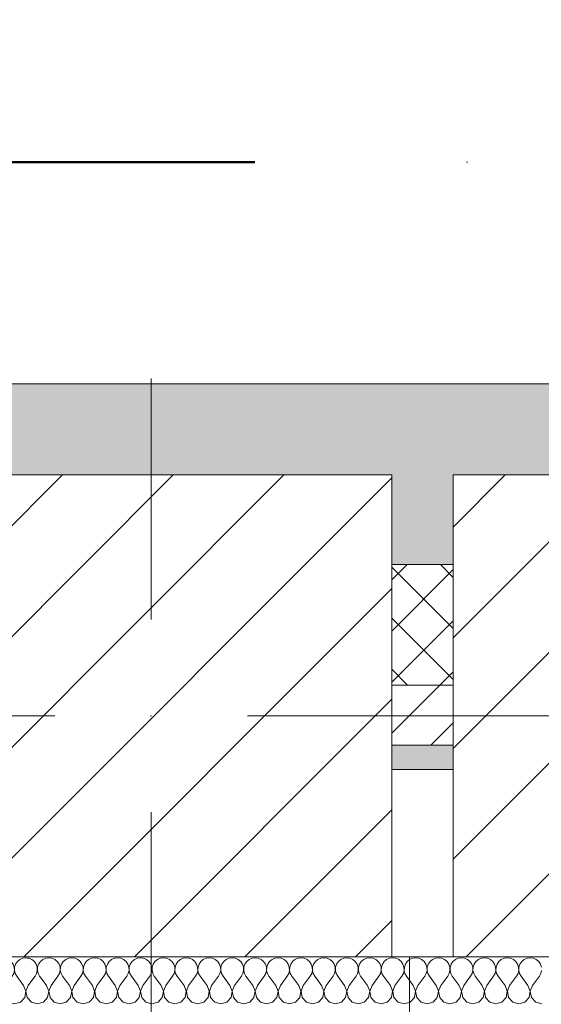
# Model space of a CAD drawing. Header units: millimetres. Extents: x -30280 to 19093, y -19247 to 4746.
# Tile 113 of 198: x -12958 to -12524, y -12534 to -11716. Entities that reach past the tile are written whole.
import ezdxf

# ---------------------------------------------------------------- set-up
doc = ezdxf.new("R2010")
doc.units = ezdxf.units.MM
doc.header["$MEASUREMENT"] = 0
doc.linetypes.add('Punto & Rayas', pattern=[670.277762, 317.5, -176.388889, 0, -176.388874])
doc.linetypes.add('Wipeout_Contour', pattern=[1000, 0, -1000])
for name, color, linetype, lineweight, true_color in [('01_2D_Ambit_Pluma_Nº__242', 7, 'Continuous', 50, 0xfb0013), ('12_FAÇ_Façana_Pluma_Nº__102', 7, 'Continuous', 5, 0xcccccc), ('12_FAÇ_Façana_Pluma_Nº__174', 7, 'Continuous', 13, 0xe4ad2c), ('12_FAÇ_Façana_Pluma_Nº__176', 7, 'Continuous', 15, 0x93a0c6), ('Nuevo_08_E_Envans secs_Pluma_Nº__102', 7, 'Continuous', 5, 0xcccccc)]:
    doc.layers.add(name, color=color, linetype=linetype, lineweight=lineweight, true_color=true_color)
for name, color, linetype in [('10_ESTR_Pilars', 7, 'Continuous'), ('12_FAÇ_Façana', 7, 'Continuous'), ('Nuevo_08_E_Envans secs', 7, 'Continuous')]:
    doc.layers.add(name, color=color, linetype=linetype)
for name, color, linetype, lineweight in [('10_ESTR_Pilars_Pluma_Nº__20', 1, 'Continuous', 5), ('10_ESTR_Pilars_Pluma_Nº__28', 7, 'Continuous', 20), ('10_ESTR_Pilars_Pluma_Nº__42', 8, 'Continuous', 25), ('12_FAÇ_Façana_Pluma_Nº__2', 8, 'Continuous', 5), ('12_FAÇ_Façana_Pluma_Nº__7', 7, 'Continuous', 5), ('14_PAV_Soft Light Grey 0554_Pluma_Nº__2', 8, 'Continuous', 5), ('Nuevo_08_E_Envans secs_Pluma_Nº__1', 7, 'Continuous', 5)]:
    doc.layers.add(name, color=color, linetype=linetype, lineweight=lineweight)
pattern_1 = [(45, (0, 0), (-45.96194, 45.96194), [])]

# ---------------------------------------------------------------- blocks, each defined once
blk = doc.blocks.new('Muro_24_1', base_point=(-12161.11, -12338.98))
at = {"layer": '12_FAÇ_Façana_Pluma_Nº__102', "linetype": 'Continuous', "lineweight": 0, "true_color": 0xe5e5e5}
blk.add_hatch(color=254, dxfattribs=at).paths.add_polyline_path([(-12161.11, -12018.98), (-13091.11, -12018.98), (-13091.11, -12168.98), (-13048.37, -12168.98), (-13048.37, -12094.56), (-12648.37, -12094.56), (-12648.37, -12168.98), (-12597.42, -12168.98), (-12597.42, -12094.56), (-12197.42, -12094.56), (-12197.42, -12168.98), (-12161.11, -12168.98)])
at = {"layer": '12_FAÇ_Façana_Pluma_Nº__174', "linetype": 'Continuous', "lineweight": 13, "true_color": 0xe4ad2c}
h = blk.add_hatch(dxfattribs=at)
h.set_pattern_fill('SATE_Aislamiento_0001', color=42, style=0, pattern_type=2)
h.set_pattern_definition([(45, (0, 0), (-21.213203, 21.213203), []), (135, (0, 0), (21.213203, 21.213203), [])])
h.paths.add_polyline_path([(-12648.37, -12268.98), (-12597.42, -12268.98), (-12597.42, -12168.98), (-12648.37, -12168.98)])
at = {"layer": '12_FAÇ_Façana_Pluma_Nº__176', "linetype": 'Continuous', "lineweight": 0, "true_color": 0x495063}
blk.add_hatch(color=251, dxfattribs=at).paths.add_polyline_path([(-12597.42, -12318.98), (-12648.37, -12318.98), (-12648.37, -12338.98), (-12597.42, -12338.98)])
at = {"layer": '12_FAÇ_Façana_Pluma_Nº__2', "linetype": 'Continuous', "lineweight": 5}
h = blk.add_hatch(dxfattribs=at)
h.set_pattern_fill('Ceramic_0001', color=8, style=0, pattern_type=2)
h.set_pattern_definition([(45, (0, 0), (-21.213203, 21.213203), [])])
h.paths.add_polyline_path([(-12597.42, -12268.98), (-12648.37, -12268.98), (-12648.37, -12318.98), (-12597.42, -12318.98)])
at = {"layer": '12_FAÇ_Façana_Pluma_Nº__7', "color": 7, "linetype": 'Continuous', "lineweight": 5}
for p, q in [((-12648.37, -12168.98), (-12597.42, -12168.98)), ((-12648.37, -12268.98), (-12597.42, -12268.98)), ((-12648.37, -12318.98), (-12597.42, -12318.98))]:
    blk.add_line(p, q, dxfattribs=at)
at = {"layer": '12_FAÇ_Façana_Pluma_Nº__7', "color": 7, "linetype": 'Continuous', "lineweight": 5, "flags": 128}
for points in [[(-12161.11, -12018.98), (-13091.11, -12018.98)], [(-12648.37, -12338.98), (-12597.42, -12338.98)]]:
    blk.add_lwpolyline(points, dxfattribs=at)
blk = doc.blocks.new('*X410')
at = {"layer": 'Nuevo_08_E_Envans secs_Pluma_Nº__102', "color": 254, "linetype": 'Continuous', "lineweight": 5, "true_color": 0xcccccc}
for p, q in [((-12943.86, -12500.78), (-12944.96, -12499.18)), ((-12943.02, -12503.27), (-12943.86, -12500.78)), ((-12941.85, -12500.78), (-12942.69, -12503.27)), ((-12940.36, -12498.61), (-12941.85, -12500.78)), ((-12938.96, -12497.45), (-12940.36, -12498.61)), ((-12944.76, -12510.75), (-12943.49, -12508.45)), ((-12943.49, -12508.45), (-12942.9, -12505.89)), ((-12942.9, -12505.89), (-12943.02, -12503.27)), ((-12942.69, -12503.27), (-12942.82, -12505.89)), ((-12942.82, -12505.89), (-12942.22, -12508.45)), ((-12942.22, -12508.45), (-12940.95, -12510.75)), ((-12944.98, -12511.04), (-12944.76, -12510.75)), ((-12938.98, -12513.38), (-12940.95, -12510.75)), ((-12945.01, -12533), (-12942.86, -12533.61)), ((-12942.86, -12533.61), (-12939.01, -12532.52))]:
    blk.add_line(p, q, dxfattribs=at)
blk = doc.blocks.new('*X411')
at = {"layer": 'Nuevo_08_E_Envans secs_Pluma_Nº__102', "color": 254, "linetype": 'Continuous', "lineweight": 5, "true_color": 0xcccccc}
for p, q in [((-12949.78, -12495.88), (-12950.96, -12495.71)), ((-12947.37, -12496.94), (-12949.78, -12495.88)), ((-12945.35, -12498.61), (-12947.37, -12496.94)), ((-12944.96, -12499.18), (-12945.35, -12498.61)), ((-12950.48, -12518.37), (-12944.98, -12511.04)), ((-12950.48, -12518.37), (-12950.99, -12519.72)), ((-12951.01, -12528.75), (-12947.86, -12532.19)), ((-12947.86, -12532.19), (-12945.01, -12533))]:
    blk.add_line(p, q, dxfattribs=at)
blk = doc.blocks.new('*X412')
at = {"layer": 'Nuevo_08_E_Envans secs_Pluma_Nº__102', "color": 254, "linetype": 'Continuous', "lineweight": 5, "true_color": 0xcccccc}
for p, q in [((-12962.91, -12500.78), (-12963.96, -12499.25)), ((-12962.07, -12503.27), (-12962.91, -12500.78)), ((-12960.9, -12500.78), (-12961.74, -12503.27)), ((-12959.41, -12498.61), (-12960.9, -12500.78)), ((-12957.39, -12496.94), (-12959.41, -12498.61)), ((-12954.98, -12495.88), (-12957.39, -12496.94)), ((-12952.38, -12495.51), (-12954.98, -12495.88)), ((-12950.96, -12495.71), (-12952.38, -12495.51)), ((-12963.81, -12510.75), (-12962.54, -12508.45)), ((-12962.54, -12508.45), (-12961.94, -12505.89)), ((-12961.94, -12505.89), (-12962.07, -12503.27)), ((-12961.74, -12503.27), (-12961.87, -12505.89)), ((-12961.87, -12505.89), (-12961.27, -12508.45)), ((-12961.27, -12508.45), (-12960, -12510.75)), ((-12963.98, -12510.98), (-12963.81, -12510.75)), ((-12954.29, -12518.37), (-12960, -12510.75)), ((-12952.42, -12523.23), (-12954.29, -12518.37)), ((-12953.39, -12528.34), (-12952.42, -12523.23)), ((-12950.99, -12519.72), (-12952.34, -12523.23)), ((-12952.34, -12523.23), (-12951.38, -12528.34)), ((-12964.01, -12533.01), (-12961.9, -12533.61)), ((-12961.9, -12533.61), (-12956.9, -12532.19)), ((-12956.9, -12532.19), (-12953.39, -12528.34)), ((-12951.38, -12528.34), (-12951.01, -12528.75))]:
    blk.add_line(p, q, dxfattribs=at)
blk = doc.blocks.new('*X414')
at = {"layer": 'Nuevo_08_E_Envans secs_Pluma_Nº__102', "color": 254, "linetype": 'Continuous', "lineweight": 5, "true_color": 0xcccccc}
for p, q in [((-12938.34, -12496.94), (-12938.96, -12497.45)), ((-12935.94, -12495.88), (-12938.34, -12496.94)), ((-12933.33, -12495.51), (-12935.94, -12495.88)), ((-12930.73, -12495.88), (-12933.33, -12495.51)), ((-12928.33, -12496.94), (-12930.73, -12495.88)), ((-12926.3, -12498.61), (-12928.33, -12496.94)), ((-12924.81, -12500.78), (-12926.3, -12498.61)), ((-12923.98, -12503.27), (-12924.81, -12500.78)), ((-12922.8, -12500.78), (-12923.64, -12503.27)), ((-12921.32, -12498.61), (-12922.8, -12500.78)), ((-12919.29, -12496.94), (-12921.32, -12498.61)), ((-12916.89, -12495.88), (-12919.29, -12496.94)), ((-12914.29, -12495.51), (-12916.89, -12495.88)), ((-12911.68, -12495.88), (-12914.29, -12495.51)), ((-12909.28, -12496.94), (-12911.68, -12495.88)), ((-12907.26, -12498.61), (-12909.28, -12496.94)), ((-12905.77, -12500.78), (-12907.26, -12498.61)), ((-12904.93, -12503.27), (-12905.77, -12500.78)), ((-12903.76, -12500.78), (-12904.6, -12503.27)), ((-12902.27, -12498.61), (-12903.76, -12500.78)), ((-12900.25, -12496.94), (-12902.27, -12498.61)), ((-12897.84, -12495.88), (-12900.25, -12496.94)), ((-12895.24, -12495.51), (-12897.84, -12495.88)), ((-12892.64, -12495.88), (-12895.24, -12495.51)), ((-12890.23, -12496.94), (-12892.64, -12495.88)), ((-12888.21, -12498.61), (-12890.23, -12496.94)), ((-12886.72, -12500.78), (-12888.21, -12498.61)), ((-12885.88, -12503.27), (-12886.72, -12500.78)), ((-12884.71, -12500.78), (-12885.55, -12503.27)), ((-12883.22, -12498.61), (-12884.71, -12500.78)), ((-12881.2, -12496.94), (-12883.22, -12498.61)), ((-12878.79, -12495.88), (-12881.2, -12496.94)), ((-12876.19, -12495.51), (-12878.79, -12495.88)), ((-12873.59, -12495.88), (-12876.19, -12495.51)), ((-12871.18, -12496.94), (-12873.59, -12495.88)), ((-12869.16, -12498.61), (-12871.18, -12496.94)), ((-12867.67, -12500.78), (-12869.16, -12498.61)), ((-12866.83, -12503.27), (-12867.67, -12500.78)), ((-12865.66, -12500.78), (-12866.5, -12503.27)), ((-12864.17, -12498.61), (-12865.66, -12500.78)), ((-12862.15, -12496.94), (-12864.17, -12498.61)), ((-12859.75, -12495.88), (-12862.15, -12496.94)), ((-12857.14, -12495.51), (-12859.75, -12495.88)), ((-12854.54, -12495.88), (-12857.14, -12495.51)), ((-12852.14, -12496.94), (-12854.54, -12495.88)), ((-12850.11, -12498.61), (-12852.14, -12496.94)), ((-12848.62, -12500.78), (-12850.11, -12498.61)), ((-12847.78, -12503.27), (-12848.62, -12500.78)), ((-12846.61, -12500.78), (-12847.45, -12503.27)), ((-12845.13, -12498.61), (-12846.61, -12500.78)), ((-12843.1, -12496.94), (-12845.13, -12498.61)), ((-12840.7, -12495.88), (-12843.1, -12496.94)), ((-12838.1, -12495.51), (-12840.7, -12495.88)), ((-12835.49, -12495.88), (-12838.1, -12495.51)), ((-12833.09, -12496.94), (-12835.49, -12495.88)), ((-12831.06, -12498.61), (-12833.09, -12496.94)), ((-12829.58, -12500.78), (-12831.06, -12498.61)), ((-12828.74, -12503.27), (-12829.58, -12500.78)), ((-12827.57, -12500.78), (-12828.41, -12503.27)), ((-12826.08, -12498.61), (-12827.57, -12500.78)), ((-12824.05, -12496.94), (-12826.08, -12498.61)), ((-12821.65, -12495.88), (-12824.05, -12496.94)), ((-12819.05, -12495.51), (-12821.65, -12495.88)), ((-12816.45, -12495.88), (-12819.05, -12495.51)), ((-12814.04, -12496.94), (-12816.45, -12495.88)), ((-12812.02, -12498.61), (-12814.04, -12496.94)), ((-12810.53, -12500.78), (-12812.02, -12498.61)), ((-12809.69, -12503.27), (-12810.53, -12500.78)), ((-12808.52, -12500.78), (-12809.36, -12503.27)), ((-12807.03, -12498.61), (-12808.52, -12500.78)), ((-12805.01, -12496.94), (-12807.03, -12498.61)), ((-12802.6, -12495.88), (-12805.01, -12496.94)), ((-12800, -12495.51), (-12802.6, -12495.88)), ((-12797.4, -12495.88), (-12800, -12495.51)), ((-12794.99, -12496.94), (-12797.4, -12495.88)), ((-12792.97, -12498.61), (-12794.99, -12496.94)), ((-12791.48, -12500.78), (-12792.97, -12498.61)), ((-12790.64, -12503.27), (-12791.48, -12500.78)), ((-12789.47, -12500.78), (-12790.31, -12503.27)), ((-12787.98, -12498.61), (-12789.47, -12500.78)), ((-12785.96, -12496.94), (-12787.98, -12498.61)), ((-12783.55, -12495.88), (-12785.96, -12496.94)), ((-12780.95, -12495.51), (-12783.55, -12495.88)), ((-12778.35, -12495.88), (-12780.95, -12495.51)), ((-12775.95, -12496.94), (-12778.35, -12495.88)), ((-12773.92, -12498.61), (-12775.95, -12496.94)), ((-12772.43, -12500.78), (-12773.92, -12498.61)), ((-12771.59, -12503.27), (-12772.43, -12500.78)), ((-12770.42, -12500.78), (-12771.26, -12503.27)), ((-12768.94, -12498.61), (-12770.42, -12500.78)), ((-12766.91, -12496.94), (-12768.94, -12498.61)), ((-12764.51, -12495.88), (-12766.91, -12496.94)), ((-12761.9, -12495.51), (-12764.51, -12495.88)), ((-12759.3, -12495.88), (-12761.9, -12495.51)), ((-12756.9, -12496.94), (-12759.3, -12495.88)), ((-12754.87, -12498.61), (-12756.9, -12496.94)), ((-12753.39, -12500.78), (-12754.87, -12498.61)), ((-12752.55, -12503.27), (-12753.39, -12500.78)), ((-12751.38, -12500.78), (-12752.22, -12503.27)), ((-12749.89, -12498.61), (-12751.38, -12500.78)), ((-12747.86, -12496.94), (-12749.89, -12498.61)), ((-12745.46, -12495.88), (-12747.86, -12496.94)), ((-12742.86, -12495.51), (-12745.46, -12495.88)), ((-12740.25, -12495.88), (-12742.86, -12495.51)), ((-12737.85, -12496.94), (-12740.25, -12495.88)), ((-12735.83, -12498.61), (-12737.85, -12496.94)), ((-12734.34, -12500.78), (-12735.83, -12498.61)), ((-12733.5, -12503.27), (-12734.34, -12500.78)), ((-12732.33, -12500.78), (-12733.17, -12503.27)), ((-12730.84, -12498.61), (-12732.33, -12500.78)), ((-12728.82, -12496.94), (-12730.84, -12498.61)), ((-12726.41, -12495.88), (-12728.82, -12496.94)), ((-12723.81, -12495.51), (-12726.41, -12495.88)), ((-12721.21, -12495.88), (-12723.81, -12495.51)), ((-12718.8, -12496.94), (-12721.21, -12495.88)), ((-12716.78, -12498.61), (-12718.8, -12496.94)), ((-12715.29, -12500.78), (-12716.78, -12498.61)), ((-12714.45, -12503.27), (-12715.29, -12500.78)), ((-12713.28, -12500.78), (-12714.12, -12503.27)), ((-12711.79, -12498.61), (-12713.28, -12500.78)), ((-12709.77, -12496.94), (-12711.79, -12498.61)), ((-12707.36, -12495.88), (-12709.77, -12496.94)), ((-12704.76, -12495.51), (-12707.36, -12495.88)), ((-12702.16, -12495.88), (-12704.76, -12495.51)), ((-12699.75, -12496.94), (-12702.16, -12495.88)), ((-12697.73, -12498.61), (-12699.75, -12496.94)), ((-12696.24, -12500.78), (-12697.73, -12498.61)), ((-12695.4, -12503.27), (-12696.24, -12500.78)), ((-12694.23, -12500.78), (-12695.07, -12503.27)), ((-12692.74, -12498.61), (-12694.23, -12500.78)), ((-12690.72, -12496.94), (-12692.74, -12498.61)), ((-12688.32, -12495.88), (-12690.72, -12496.94)), ((-12685.71, -12495.51), (-12688.32, -12495.88)), ((-12683.11, -12495.88), (-12685.71, -12495.51)), ((-12680.71, -12496.94), (-12683.11, -12495.88)), ((-12678.68, -12498.61), (-12680.71, -12496.94)), ((-12677.2, -12500.78), (-12678.68, -12498.61)), ((-12676.36, -12503.27), (-12677.2, -12500.78)), ((-12675.19, -12500.78), (-12676.02, -12503.27)), ((-12673.7, -12498.61), (-12675.19, -12500.78)), ((-12671.67, -12496.94), (-12673.7, -12498.61)), ((-12669.27, -12495.88), (-12671.67, -12496.94)), ((-12666.67, -12495.51), (-12669.27, -12495.88)), ((-12664.06, -12495.88), (-12666.67, -12495.51)), ((-12661.66, -12496.94), (-12664.06, -12495.88)), ((-12659.64, -12498.61), (-12661.66, -12496.94)), ((-12658.15, -12500.78), (-12659.64, -12498.61)), ((-12657.31, -12503.27), (-12658.15, -12500.78)), ((-12656.14, -12500.78), (-12656.98, -12503.27)), ((-12654.65, -12498.61), (-12656.14, -12500.78)), ((-12652.63, -12496.94), (-12654.65, -12498.61)), ((-12650.22, -12495.88), (-12652.63, -12496.94)), ((-12647.62, -12495.51), (-12650.22, -12495.88)), ((-12645.02, -12495.88), (-12647.62, -12495.51)), ((-12642.61, -12496.94), (-12645.02, -12495.88)), ((-12640.59, -12498.61), (-12642.61, -12496.94)), ((-12639.1, -12500.78), (-12640.59, -12498.61)), ((-12638.26, -12503.27), (-12639.1, -12500.78)), ((-12637.09, -12500.78), (-12637.93, -12503.27)), ((-12635.6, -12498.61), (-12637.09, -12500.78)), ((-12633.58, -12496.94), (-12635.6, -12498.61)), ((-12631.17, -12495.88), (-12633.58, -12496.94)), ((-12628.57, -12495.51), (-12631.17, -12495.88)), ((-12625.97, -12495.88), (-12628.57, -12495.51)), ((-12623.56, -12496.94), (-12625.97, -12495.88)), ((-12621.54, -12498.61), (-12623.56, -12496.94)), ((-12620.05, -12500.78), (-12621.54, -12498.61)), ((-12619.21, -12503.27), (-12620.05, -12500.78)), ((-12618.04, -12500.78), (-12618.88, -12503.27)), ((-12616.55, -12498.61), (-12618.04, -12500.78)), ((-12614.53, -12496.94), (-12616.55, -12498.61)), ((-12612.13, -12495.88), (-12614.53, -12496.94)), ((-12609.52, -12495.51), (-12612.13, -12495.88)), ((-12606.92, -12495.88), (-12609.52, -12495.51)), ((-12604.52, -12496.94), (-12606.92, -12495.88)), ((-12602.49, -12498.61), (-12604.52, -12496.94)), ((-12601.01, -12500.78), (-12602.49, -12498.61)), ((-12600.17, -12503.27), (-12601.01, -12500.78)), ((-12598.99, -12500.78), (-12599.83, -12503.27)), ((-12597.51, -12498.61), (-12598.99, -12500.78)), ((-12595.48, -12496.94), (-12597.51, -12498.61)), ((-12593.08, -12495.88), (-12595.48, -12496.94)), ((-12590.48, -12495.51), (-12593.08, -12495.88)), ((-12587.87, -12495.88), (-12590.48, -12495.51)), ((-12585.47, -12496.94), (-12587.87, -12495.88)), ((-12583.45, -12498.61), (-12585.47, -12496.94)), ((-12581.96, -12500.78), (-12583.45, -12498.61)), ((-12581.12, -12503.27), (-12581.96, -12500.78)), ((-12579.95, -12500.78), (-12580.79, -12503.27)), ((-12578.46, -12498.61), (-12579.95, -12500.78)), ((-12576.44, -12496.94), (-12578.46, -12498.61)), ((-12574.03, -12495.88), (-12576.44, -12496.94)), ((-12571.43, -12495.51), (-12574.03, -12495.88)), ((-12568.83, -12495.88), (-12571.43, -12495.51)), ((-12566.42, -12496.94), (-12568.83, -12495.88)), ((-12564.4, -12498.61), (-12566.42, -12496.94)), ((-12562.91, -12500.78), (-12564.4, -12498.61)), ((-12562.07, -12503.27), (-12562.91, -12500.78)), ((-12560.9, -12500.78), (-12561.74, -12503.27)), ((-12559.41, -12498.61), (-12560.9, -12500.78)), ((-12557.39, -12496.94), (-12559.41, -12498.61)), ((-12554.98, -12495.88), (-12557.39, -12496.94)), ((-12552.38, -12495.51), (-12554.98, -12495.88)), ((-12549.78, -12495.88), (-12552.38, -12495.51)), ((-12547.37, -12496.94), (-12549.78, -12495.88)), ((-12545.35, -12498.61), (-12547.37, -12496.94)), ((-12543.86, -12500.78), (-12545.35, -12498.61)), ((-12543.02, -12503.27), (-12543.86, -12500.78)), ((-12541.85, -12500.78), (-12542.69, -12503.27)), ((-12540.36, -12498.61), (-12541.85, -12500.78)), ((-12538.34, -12496.94), (-12540.36, -12498.61)), ((-12535.94, -12495.88), (-12538.34, -12496.94)), ((-12533.33, -12495.51), (-12535.94, -12495.88)), ((-12530.73, -12495.88), (-12533.33, -12495.51)), ((-12528.33, -12496.94), (-12530.73, -12495.88)), ((-12526.3, -12498.61), (-12528.33, -12496.94)), ((-12524.81, -12500.78), (-12526.3, -12498.61)), ((-12523.98, -12503.27), (-12524.81, -12500.78)), ((-12925.71, -12510.75), (-12924.44, -12508.45)), ((-12924.44, -12508.45), (-12923.85, -12505.89)), ((-12923.85, -12505.89), (-12923.98, -12503.27)), ((-12923.64, -12503.27), (-12923.77, -12505.89)), ((-12923.77, -12505.89), (-12923.18, -12508.45)), ((-12923.18, -12508.45), (-12921.9, -12510.75)), ((-12906.67, -12510.75), (-12905.4, -12508.45)), ((-12905.4, -12508.45), (-12904.8, -12505.89)), ((-12904.8, -12505.89), (-12904.93, -12503.27)), ((-12904.6, -12503.27), (-12904.72, -12505.89)), ((-12904.72, -12505.89), (-12904.13, -12508.45)), ((-12904.13, -12508.45), (-12902.86, -12510.75)), ((-12887.62, -12510.75), (-12886.35, -12508.45)), ((-12886.35, -12508.45), (-12885.75, -12505.89)), ((-12885.75, -12505.89), (-12885.88, -12503.27)), ((-12885.55, -12503.27), (-12885.68, -12505.89)), ((-12885.68, -12505.89), (-12885.08, -12508.45)), ((-12885.08, -12508.45), (-12883.81, -12510.75)), ((-12868.57, -12510.75), (-12867.3, -12508.45)), ((-12867.3, -12508.45), (-12866.71, -12505.89)), ((-12866.71, -12505.89), (-12866.83, -12503.27)), ((-12866.5, -12503.27), (-12866.63, -12505.89)), ((-12866.63, -12505.89), (-12866.03, -12508.45)), ((-12866.03, -12508.45), (-12864.76, -12510.75)), ((-12849.52, -12510.75), (-12848.25, -12508.45)), ((-12848.25, -12508.45), (-12847.66, -12505.89)), ((-12847.66, -12505.89), (-12847.78, -12503.27)), ((-12847.45, -12503.27), (-12847.58, -12505.89)), ((-12847.58, -12505.89), (-12846.99, -12508.45)), ((-12846.99, -12508.45), (-12845.71, -12510.75)), ((-12830.48, -12510.75), (-12829.2, -12508.45)), ((-12829.2, -12508.45), (-12828.61, -12505.89)), ((-12828.61, -12505.89), (-12828.74, -12503.27)), ((-12828.41, -12503.27), (-12828.53, -12505.89)), ((-12828.53, -12505.89), (-12827.94, -12508.45)), ((-12827.94, -12508.45), (-12826.67, -12510.75)), ((-12811.43, -12510.75), (-12810.16, -12508.45)), ((-12810.16, -12508.45), (-12809.56, -12505.89)), ((-12809.56, -12505.89), (-12809.69, -12503.27)), ((-12809.36, -12503.27), (-12809.49, -12505.89)), ((-12809.49, -12505.89), (-12808.89, -12508.45)), ((-12808.89, -12508.45), (-12807.62, -12510.75)), ((-12792.38, -12510.75), (-12791.11, -12508.45)), ((-12791.11, -12508.45), (-12790.51, -12505.89)), ((-12790.51, -12505.89), (-12790.64, -12503.27)), ((-12790.31, -12503.27), (-12790.44, -12505.89)), ((-12790.44, -12505.89), (-12789.84, -12508.45)), ((-12789.84, -12508.45), (-12788.57, -12510.75)), ((-12773.33, -12510.75), (-12772.06, -12508.45)), ((-12772.06, -12508.45), (-12771.47, -12505.89)), ((-12771.47, -12505.89), (-12771.59, -12503.27)), ((-12771.26, -12503.27), (-12771.39, -12505.89)), ((-12771.39, -12505.89), (-12770.8, -12508.45)), ((-12770.8, -12508.45), (-12769.52, -12510.75)), ((-12754.29, -12510.75), (-12753.01, -12508.45)), ((-12753.01, -12508.45), (-12752.42, -12505.89)), ((-12752.42, -12505.89), (-12752.55, -12503.27)), ((-12752.22, -12503.27), (-12752.34, -12505.89)), ((-12752.34, -12505.89), (-12751.75, -12508.45)), ((-12751.75, -12508.45), (-12750.48, -12510.75)), ((-12735.24, -12510.75), (-12733.97, -12508.45)), ((-12733.97, -12508.45), (-12733.37, -12505.89)), ((-12733.37, -12505.89), (-12733.5, -12503.27)), ((-12733.17, -12503.27), (-12733.29, -12505.89)), ((-12733.29, -12505.89), (-12732.7, -12508.45)), ((-12732.7, -12508.45), (-12731.43, -12510.75)), ((-12716.19, -12510.75), (-12714.92, -12508.45)), ((-12714.92, -12508.45), (-12714.32, -12505.89)), ((-12714.32, -12505.89), (-12714.45, -12503.27)), ((-12714.12, -12503.27), (-12714.25, -12505.89)), ((-12714.25, -12505.89), (-12713.65, -12508.45)), ((-12713.65, -12508.45), (-12712.38, -12510.75)), ((-12697.14, -12510.75), (-12695.87, -12508.45)), ((-12695.87, -12508.45), (-12695.28, -12505.89)), ((-12695.28, -12505.89), (-12695.4, -12503.27)), ((-12695.07, -12503.27), (-12695.2, -12505.89)), ((-12695.2, -12505.89), (-12694.6, -12508.45)), ((-12694.6, -12508.45), (-12693.33, -12510.75)), ((-12678.1, -12510.75), (-12676.82, -12508.45)), ((-12676.82, -12508.45), (-12676.23, -12505.89)), ((-12676.23, -12505.89), (-12676.36, -12503.27)), ((-12676.02, -12503.27), (-12676.15, -12505.89)), ((-12676.15, -12505.89), (-12675.56, -12508.45)), ((-12675.56, -12508.45), (-12674.29, -12510.75)), ((-12659.05, -12510.75), (-12657.78, -12508.45)), ((-12657.78, -12508.45), (-12657.18, -12505.89)), ((-12657.18, -12505.89), (-12657.31, -12503.27)), ((-12656.98, -12503.27), (-12657.1, -12505.89)), ((-12657.1, -12505.89), (-12656.51, -12508.45)), ((-12656.51, -12508.45), (-12655.24, -12510.75)), ((-12640, -12510.75), (-12638.73, -12508.45)), ((-12638.73, -12508.45), (-12638.13, -12505.89)), ((-12638.13, -12505.89), (-12638.26, -12503.27)), ((-12637.93, -12503.27), (-12638.06, -12505.89)), ((-12638.06, -12505.89), (-12637.46, -12508.45)), ((-12637.46, -12508.45), (-12636.19, -12510.75)), ((-12620.95, -12510.75), (-12619.68, -12508.45)), ((-12619.68, -12508.45), (-12619.09, -12505.89)), ((-12619.09, -12505.89), (-12619.21, -12503.27)), ((-12618.88, -12503.27), (-12619.01, -12505.89)), ((-12619.01, -12505.89), (-12618.41, -12508.45)), ((-12618.41, -12508.45), (-12617.14, -12510.75)), ((-12601.9, -12510.75), (-12600.63, -12508.45)), ((-12600.63, -12508.45), (-12600.04, -12505.89)), ((-12600.04, -12505.89), (-12600.17, -12503.27)), ((-12599.83, -12503.27), (-12599.96, -12505.89)), ((-12599.96, -12505.89), (-12599.37, -12508.45)), ((-12599.37, -12508.45), (-12598.1, -12510.75)), ((-12582.86, -12510.75), (-12581.59, -12508.45)), ((-12581.59, -12508.45), (-12580.99, -12505.89)), ((-12580.99, -12505.89), (-12581.12, -12503.27)), ((-12580.79, -12503.27), (-12580.91, -12505.89)), ((-12580.91, -12505.89), (-12580.32, -12508.45)), ((-12580.32, -12508.45), (-12579.05, -12510.75)), ((-12563.81, -12510.75), (-12562.54, -12508.45)), ((-12562.54, -12508.45), (-12561.94, -12505.89)), ((-12561.94, -12505.89), (-12562.07, -12503.27)), ((-12561.74, -12503.27), (-12561.87, -12505.89)), ((-12561.87, -12505.89), (-12561.27, -12508.45)), ((-12561.27, -12508.45), (-12560, -12510.75)), ((-12544.76, -12510.75), (-12543.49, -12508.45)), ((-12543.49, -12508.45), (-12542.9, -12505.89)), ((-12542.9, -12505.89), (-12543.02, -12503.27)), ((-12542.69, -12503.27), (-12542.82, -12505.89)), ((-12542.82, -12505.89), (-12542.22, -12508.45)), ((-12542.22, -12508.45), (-12540.95, -12510.75)), ((-12525.71, -12510.75), (-12524.44, -12508.45)), ((-12524.44, -12508.45), (-12523.85, -12505.89)), ((-12935.24, -12518.37), (-12938.98, -12513.38)), ((-12931.43, -12518.37), (-12925.71, -12510.75)), ((-12916.19, -12518.37), (-12921.9, -12510.75)), ((-12912.38, -12518.37), (-12906.67, -12510.75)), ((-12897.14, -12518.37), (-12902.86, -12510.75)), ((-12893.33, -12518.37), (-12887.62, -12510.75)), ((-12878.1, -12518.37), (-12883.81, -12510.75)), ((-12874.29, -12518.37), (-12868.57, -12510.75)), ((-12859.05, -12518.37), (-12864.76, -12510.75)), ((-12855.24, -12518.37), (-12849.52, -12510.75)), ((-12840, -12518.37), (-12845.71, -12510.75)), ((-12836.19, -12518.37), (-12830.48, -12510.75)), ((-12820.95, -12518.37), (-12826.67, -12510.75)), ((-12817.14, -12518.37), (-12811.43, -12510.75)), ((-12801.9, -12518.37), (-12807.62, -12510.75)), ((-12798.1, -12518.37), (-12792.38, -12510.75)), ((-12782.86, -12518.37), (-12788.57, -12510.75)), ((-12779.05, -12518.37), (-12773.33, -12510.75)), ((-12763.81, -12518.37), (-12769.52, -12510.75)), ((-12760, -12518.37), (-12754.29, -12510.75)), ((-12744.76, -12518.37), (-12750.48, -12510.75)), ((-12740.95, -12518.37), (-12735.24, -12510.75)), ((-12725.71, -12518.37), (-12731.43, -12510.75)), ((-12721.9, -12518.37), (-12716.19, -12510.75)), ((-12706.67, -12518.37), (-12712.38, -12510.75)), ((-12702.86, -12518.37), (-12697.14, -12510.75)), ((-12687.62, -12518.37), (-12693.33, -12510.75)), ((-12683.81, -12518.37), (-12678.1, -12510.75)), ((-12668.57, -12518.37), (-12674.29, -12510.75)), ((-12664.76, -12518.37), (-12659.05, -12510.75)), ((-12649.52, -12518.37), (-12655.24, -12510.75)), ((-12645.71, -12518.37), (-12640, -12510.75)), ((-12630.48, -12518.37), (-12636.19, -12510.75)), ((-12626.67, -12518.37), (-12620.95, -12510.75)), ((-12611.43, -12518.37), (-12617.14, -12510.75)), ((-12607.62, -12518.37), (-12601.9, -12510.75)), ((-12592.38, -12518.37), (-12598.1, -12510.75)), ((-12588.57, -12518.37), (-12582.86, -12510.75)), ((-12573.33, -12518.37), (-12579.05, -12510.75)), ((-12569.52, -12518.37), (-12563.81, -12510.75)), ((-12554.29, -12518.37), (-12560, -12510.75)), ((-12550.48, -12518.37), (-12544.76, -12510.75)), ((-12535.24, -12518.37), (-12540.95, -12510.75)), ((-12531.43, -12518.37), (-12525.71, -12510.75)), ((-12933.37, -12523.23), (-12935.24, -12518.37)), ((-12934.34, -12528.34), (-12933.37, -12523.23)), ((-12931.43, -12518.37), (-12933.29, -12523.23)), ((-12933.29, -12523.23), (-12932.33, -12528.34)), ((-12914.32, -12523.23), (-12916.19, -12518.37)), ((-12915.29, -12528.34), (-12914.32, -12523.23)), ((-12912.38, -12518.37), (-12914.25, -12523.23)), ((-12914.25, -12523.23), (-12913.28, -12528.34)), ((-12895.28, -12523.23), (-12897.14, -12518.37)), ((-12896.24, -12528.34), (-12895.28, -12523.23)), ((-12893.33, -12518.37), (-12895.2, -12523.23)), ((-12895.2, -12523.23), (-12894.23, -12528.34)), ((-12876.23, -12523.23), (-12878.1, -12518.37)), ((-12877.2, -12528.34), (-12876.23, -12523.23)), ((-12874.29, -12518.37), (-12876.15, -12523.23)), ((-12876.15, -12523.23), (-12875.19, -12528.34)), ((-12857.18, -12523.23), (-12859.05, -12518.37)), ((-12858.15, -12528.34), (-12857.18, -12523.23)), ((-12855.24, -12518.37), (-12857.1, -12523.23)), ((-12857.1, -12523.23), (-12856.14, -12528.34)), ((-12838.13, -12523.23), (-12840, -12518.37)), ((-12839.1, -12528.34), (-12838.13, -12523.23)), ((-12836.19, -12518.37), (-12838.06, -12523.23)), ((-12838.06, -12523.23), (-12837.09, -12528.34)), ((-12819.09, -12523.23), (-12820.95, -12518.37)), ((-12820.05, -12528.34), (-12819.09, -12523.23)), ((-12817.14, -12518.37), (-12819.01, -12523.23)), ((-12819.01, -12523.23), (-12818.04, -12528.34)), ((-12800.04, -12523.23), (-12801.9, -12518.37)), ((-12801.01, -12528.34), (-12800.04, -12523.23)), ((-12798.1, -12518.37), (-12799.96, -12523.23)), ((-12799.96, -12523.23), (-12798.99, -12528.34)), ((-12780.99, -12523.23), (-12782.86, -12518.37)), ((-12781.96, -12528.34), (-12780.99, -12523.23)), ((-12779.05, -12518.37), (-12780.91, -12523.23)), ((-12780.91, -12523.23), (-12779.95, -12528.34)), ((-12761.94, -12523.23), (-12763.81, -12518.37)), ((-12762.91, -12528.34), (-12761.94, -12523.23)), ((-12760, -12518.37), (-12761.87, -12523.23)), ((-12761.87, -12523.23), (-12760.9, -12528.34)), ((-12742.9, -12523.23), (-12744.76, -12518.37)), ((-12743.86, -12528.34), (-12742.9, -12523.23)), ((-12740.95, -12518.37), (-12742.82, -12523.23)), ((-12742.82, -12523.23), (-12741.85, -12528.34)), ((-12723.85, -12523.23), (-12725.71, -12518.37)), ((-12724.81, -12528.34), (-12723.85, -12523.23)), ((-12721.9, -12518.37), (-12723.77, -12523.23)), ((-12723.77, -12523.23), (-12722.8, -12528.34)), ((-12704.8, -12523.23), (-12706.67, -12518.37)), ((-12705.77, -12528.34), (-12704.8, -12523.23)), ((-12702.86, -12518.37), (-12704.72, -12523.23)), ((-12704.72, -12523.23), (-12703.76, -12528.34)), ((-12685.75, -12523.23), (-12687.62, -12518.37)), ((-12686.72, -12528.34), (-12685.75, -12523.23)), ((-12683.81, -12518.37), (-12685.68, -12523.23)), ((-12685.68, -12523.23), (-12684.71, -12528.34)), ((-12666.71, -12523.23), (-12668.57, -12518.37)), ((-12667.67, -12528.34), (-12666.71, -12523.23)), ((-12664.76, -12518.37), (-12666.63, -12523.23)), ((-12666.63, -12523.23), (-12665.66, -12528.34)), ((-12647.66, -12523.23), (-12649.52, -12518.37)), ((-12648.62, -12528.34), (-12647.66, -12523.23)), ((-12645.71, -12518.37), (-12647.58, -12523.23)), ((-12647.58, -12523.23), (-12646.61, -12528.34)), ((-12628.61, -12523.23), (-12630.48, -12518.37)), ((-12629.58, -12528.34), (-12628.61, -12523.23)), ((-12626.67, -12518.37), (-12628.53, -12523.23)), ((-12628.53, -12523.23), (-12627.57, -12528.34)), ((-12609.56, -12523.23), (-12611.43, -12518.37)), ((-12610.53, -12528.34), (-12609.56, -12523.23)), ((-12607.62, -12518.37), (-12609.49, -12523.23)), ((-12609.49, -12523.23), (-12608.52, -12528.34)), ((-12590.51, -12523.23), (-12592.38, -12518.37)), ((-12591.48, -12528.34), (-12590.51, -12523.23)), ((-12588.57, -12518.37), (-12590.44, -12523.23)), ((-12590.44, -12523.23), (-12589.47, -12528.34)), ((-12571.47, -12523.23), (-12573.33, -12518.37)), ((-12572.43, -12528.34), (-12571.47, -12523.23)), ((-12569.52, -12518.37), (-12571.39, -12523.23)), ((-12571.39, -12523.23), (-12570.42, -12528.34)), ((-12552.42, -12523.23), (-12554.29, -12518.37)), ((-12553.39, -12528.34), (-12552.42, -12523.23)), ((-12550.48, -12518.37), (-12552.34, -12523.23)), ((-12552.34, -12523.23), (-12551.38, -12528.34)), ((-12533.37, -12523.23), (-12535.24, -12518.37)), ((-12534.34, -12528.34), (-12533.37, -12523.23)), ((-12531.43, -12518.37), (-12533.29, -12523.23)), ((-12533.29, -12523.23), (-12532.33, -12528.34)), ((-12939.01, -12532.52), (-12937.85, -12532.19)), ((-12937.85, -12532.19), (-12934.34, -12528.34)), ((-12932.33, -12528.34), (-12928.82, -12532.19)), ((-12928.82, -12532.19), (-12923.81, -12533.61)), ((-12923.81, -12533.61), (-12918.8, -12532.19)), ((-12918.8, -12532.19), (-12915.29, -12528.34)), ((-12913.28, -12528.34), (-12909.77, -12532.19)), ((-12909.77, -12532.19), (-12904.76, -12533.61)), ((-12904.76, -12533.61), (-12899.75, -12532.19)), ((-12899.75, -12532.19), (-12896.24, -12528.34)), ((-12894.23, -12528.34), (-12890.72, -12532.19)), ((-12890.72, -12532.19), (-12885.71, -12533.61)), ((-12885.71, -12533.61), (-12880.71, -12532.19)), ((-12880.71, -12532.19), (-12877.2, -12528.34)), ((-12875.19, -12528.34), (-12871.67, -12532.19)), ((-12871.67, -12532.19), (-12866.67, -12533.61)), ((-12866.67, -12533.61), (-12861.66, -12532.19)), ((-12861.66, -12532.19), (-12858.15, -12528.34)), ((-12856.14, -12528.34), (-12852.63, -12532.19)), ((-12852.63, -12532.19), (-12847.62, -12533.61)), ((-12847.62, -12533.61), (-12842.61, -12532.19)), ((-12842.61, -12532.19), (-12839.1, -12528.34)), ((-12837.09, -12528.34), (-12833.58, -12532.19)), ((-12833.58, -12532.19), (-12828.57, -12533.61)), ((-12828.57, -12533.61), (-12823.56, -12532.19)), ((-12823.56, -12532.19), (-12820.05, -12528.34)), ((-12818.04, -12528.34), (-12814.53, -12532.19)), ((-12814.53, -12532.19), (-12809.52, -12533.61)), ((-12809.52, -12533.61), (-12804.52, -12532.19)), ((-12804.52, -12532.19), (-12801.01, -12528.34)), ((-12798.99, -12528.34), (-12795.48, -12532.19)), ((-12795.48, -12532.19), (-12790.48, -12533.61)), ((-12790.48, -12533.61), (-12785.47, -12532.19)), ((-12785.47, -12532.19), (-12781.96, -12528.34)), ((-12779.95, -12528.34), (-12776.44, -12532.19)), ((-12776.44, -12532.19), (-12771.43, -12533.61)), ((-12771.43, -12533.61), (-12766.42, -12532.19)), ((-12766.42, -12532.19), (-12762.91, -12528.34)), ((-12760.9, -12528.34), (-12757.39, -12532.19)), ((-12757.39, -12532.19), (-12752.38, -12533.61)), ((-12752.38, -12533.61), (-12747.37, -12532.19)), ((-12747.37, -12532.19), (-12743.86, -12528.34)), ((-12741.85, -12528.34), (-12738.34, -12532.19)), ((-12738.34, -12532.19), (-12733.33, -12533.61)), ((-12733.33, -12533.61), (-12728.33, -12532.19)), ((-12728.33, -12532.19), (-12724.81, -12528.34)), ((-12722.8, -12528.34), (-12719.29, -12532.19)), ((-12719.29, -12532.19), (-12714.29, -12533.61)), ((-12714.29, -12533.61), (-12709.28, -12532.19)), ((-12709.28, -12532.19), (-12705.77, -12528.34)), ((-12703.76, -12528.34), (-12700.25, -12532.19)), ((-12700.25, -12532.19), (-12695.24, -12533.61)), ((-12695.24, -12533.61), (-12690.23, -12532.19)), ((-12690.23, -12532.19), (-12686.72, -12528.34)), ((-12684.71, -12528.34), (-12681.2, -12532.19)), ((-12681.2, -12532.19), (-12676.19, -12533.61)), ((-12676.19, -12533.61), (-12671.18, -12532.19)), ((-12671.18, -12532.19), (-12667.67, -12528.34)), ((-12665.66, -12528.34), (-12662.15, -12532.19)), ((-12662.15, -12532.19), (-12657.14, -12533.61)), ((-12657.14, -12533.61), (-12652.14, -12532.19)), ((-12652.14, -12532.19), (-12648.62, -12528.34)), ((-12646.61, -12528.34), (-12643.1, -12532.19)), ((-12643.1, -12532.19), (-12638.1, -12533.61)), ((-12638.1, -12533.61), (-12633.09, -12532.19)), ((-12633.09, -12532.19), (-12629.58, -12528.34)), ((-12627.57, -12528.34), (-12624.05, -12532.19)), ((-12624.05, -12532.19), (-12619.05, -12533.61)), ((-12619.05, -12533.61), (-12614.04, -12532.19)), ((-12614.04, -12532.19), (-12610.53, -12528.34)), ((-12608.52, -12528.34), (-12605.01, -12532.19)), ((-12605.01, -12532.19), (-12600, -12533.61)), ((-12600, -12533.61), (-12594.99, -12532.19)), ((-12594.99, -12532.19), (-12591.48, -12528.34)), ((-12589.47, -12528.34), (-12585.96, -12532.19)), ((-12585.96, -12532.19), (-12580.95, -12533.61)), ((-12580.95, -12533.61), (-12575.95, -12532.19)), ((-12575.95, -12532.19), (-12572.43, -12528.34)), ((-12570.42, -12528.34), (-12566.91, -12532.19)), ((-12566.91, -12532.19), (-12561.9, -12533.61)), ((-12561.9, -12533.61), (-12556.9, -12532.19)), ((-12556.9, -12532.19), (-12553.39, -12528.34)), ((-12551.38, -12528.34), (-12547.86, -12532.19)), ((-12547.86, -12532.19), (-12542.86, -12533.61)), ((-12542.86, -12533.61), (-12537.85, -12532.19)), ((-12537.85, -12532.19), (-12534.34, -12528.34)), ((-12532.33, -12528.34), (-12528.82, -12532.19)), ((-12528.82, -12532.19), (-12523.81, -12533.61))]:
    blk.add_line(p, q, dxfattribs=at)
blk = doc.blocks.new('Muro_110_1', base_point=(-13084.96, -12494.56))
at = {"layer": 'Nuevo_08_E_Envans secs_Pluma_Nº__1', "color": 7, "linetype": 'Continuous', "lineweight": 5, "flags": 128}
blk.add_lwpolyline([(-12597.42, -12494.56), (-12648.37, -12494.56)], dxfattribs=at)
at = {"layer": 'Nuevo_08_E_Envans secs', "color": 7, "lineweight": 20}
for name in ['*X412', '*X411', '*X410', '*X414']:
    blk.add_blockref(name, (0, 0), dxfattribs=at)
blk = doc.blocks.new('Pilar_16_1', base_point=(-12397.42, -12294.56))
at = {"color": 254, "linetype": 'Wipeout_Contour', "lineweight": 0, "ltscale": 69844.628683}
blk.add_wipeout([(-12597.42, -12494.56), (-12197.42, -12494.56), (-12197.42, -12094.56), (-12597.42, -12094.56)], dxfattribs=at).dxf.layer = '10_ESTR_Pilars'
at = {"layer": '10_ESTR_Pilars_Pluma_Nº__42', "linetype": 'Continuous', "lineweight": 25}
h = blk.add_hatch(dxfattribs=at)
h.set_pattern_fill('00_GCT_trama_45º_e1_400__05', color=8, style=0, pattern_type=2)
h.set_pattern_definition(pattern_1)
h.paths.add_polyline_path([(-12597.42, -12494.56), (-12197.42, -12494.56), (-12197.42, -12094.56), (-12597.42, -12094.56)])
at = {"layer": '10_ESTR_Pilars_Pluma_Nº__20', "color": 1, "linetype": 'Continuous', "lineweight": 5}
blk.add_line((-12477.42, -12294.56), (-12677.42, -12294.56), dxfattribs=at)
at = {"layer": '10_ESTR_Pilars_Pluma_Nº__28', "color": 7, "linetype": 'Continuous', "lineweight": 20, "flags": 128}
blk.add_lwpolyline([(-12597.42, -12494.56), (-12197.42, -12494.56), (-12197.42, -12094.56), (-12597.42, -12094.56)], close=True, dxfattribs=at)
blk = doc.blocks.new('Pilar_17_1', base_point=(-12848.37, -12294.56))
at = {"color": 254, "linetype": 'Wipeout_Contour', "lineweight": 0, "ltscale": 71136.667689}
blk.add_wipeout([(-13048.37, -12494.56), (-12648.37, -12494.56), (-12648.37, -12094.56), (-13048.37, -12094.56)], dxfattribs=at).dxf.layer = '10_ESTR_Pilars'
at = {"layer": '10_ESTR_Pilars_Pluma_Nº__42', "linetype": 'Continuous', "lineweight": 25}
h = blk.add_hatch(dxfattribs=at)
h.set_pattern_fill('00_GCT_trama_45º_e1_400__05', color=8, style=0, pattern_type=2)
h.set_pattern_definition(pattern_1)
h.paths.add_polyline_path([(-13048.37, -12494.56), (-12648.37, -12494.56), (-12648.37, -12094.56), (-13048.37, -12094.56)])
at = {"layer": '10_ESTR_Pilars_Pluma_Nº__20', "color": 1, "linetype": 'Continuous', "lineweight": 5}
for p, q in [((-12848.37, -12214.56), (-12848.37, -12014.56)), ((-12928.37, -12294.56), (-13128.37, -12294.56)), ((-12768.37, -12294.56), (-12568.37, -12294.56)), ((-12848.37, -12374.56), (-12848.37, -12574.56))]:
    blk.add_line(p, q, dxfattribs=at)
blk.add_point((-12848.37, -12294.56), dxfattribs=at)
at = {"layer": '10_ESTR_Pilars_Pluma_Nº__28', "color": 7, "linetype": 'Continuous', "lineweight": 20, "flags": 128}
blk.add_lwpolyline([(-13048.37, -12494.56), (-12648.37, -12494.56), (-12648.37, -12094.56), (-13048.37, -12094.56)], close=True, dxfattribs=at)

msp = doc.modelspace()

# ---------------------------------------------------------------- linework, layer by layer
at = {"layer": '01_2D_Ambit_Pluma_Nº__242', "color": 1, "linetype": 'Punto & Rayas', "lineweight": 50, "true_color": 0xfb0013, "flags": 128}
msp.add_lwpolyline([(-28416.58, -2249.59), (-28416.58, 4745.93), (7590.12, 4745.93), (7590.12, -1864.54), (6642.92, -1864.54), (6642.92, -11392.72), (6642.92, -17756.6), (-18985.87, -17756.6), (-18985.87, -11834.88), (-2447.9, -11834.88), (-2447.9, -2249.59)], close=True, dxfattribs=at)

# ---------------------------------------------------------------- block references
at = {"layer": '12_FAÇ_Façana', "color": 7, "lineweight": 20}
msp.add_blockref('Muro_24_1', (-12161.11, -12338.98), dxfattribs=at)

# ---------------------------------------------------------------- next in the draw order: block references
at = {"layer": 'Nuevo_08_E_Envans secs', "color": 7, "lineweight": 20}
msp.add_blockref('Muro_110_1', (-13084.96, -12494.56), dxfattribs=at)

# ---------------------------------------------------------------- next in the draw order: block references
at = {"layer": '10_ESTR_Pilars', "color": 7, "lineweight": 20}
msp.add_blockref('Pilar_16_1', (-12397.42, -12294.56), dxfattribs=at)

# ---------------------------------------------------------------- next in the draw order: block references
msp.add_blockref('Pilar_17_1', (-12848.37, -12294.56), dxfattribs=at)

# ---------------------------------------------------------------- next in the draw order: linework, layer by layer
at = {"layer": '14_PAV_Soft Light Grey 0554_Pluma_Nº__2', "color": 8, "linetype": 'Continuous', "lineweight": 5}
msp.add_line((-12633.6, -15302.58), (-12633.6, -12494.56), dxfattribs=at)

doc.saveas('drawing.dxf')
